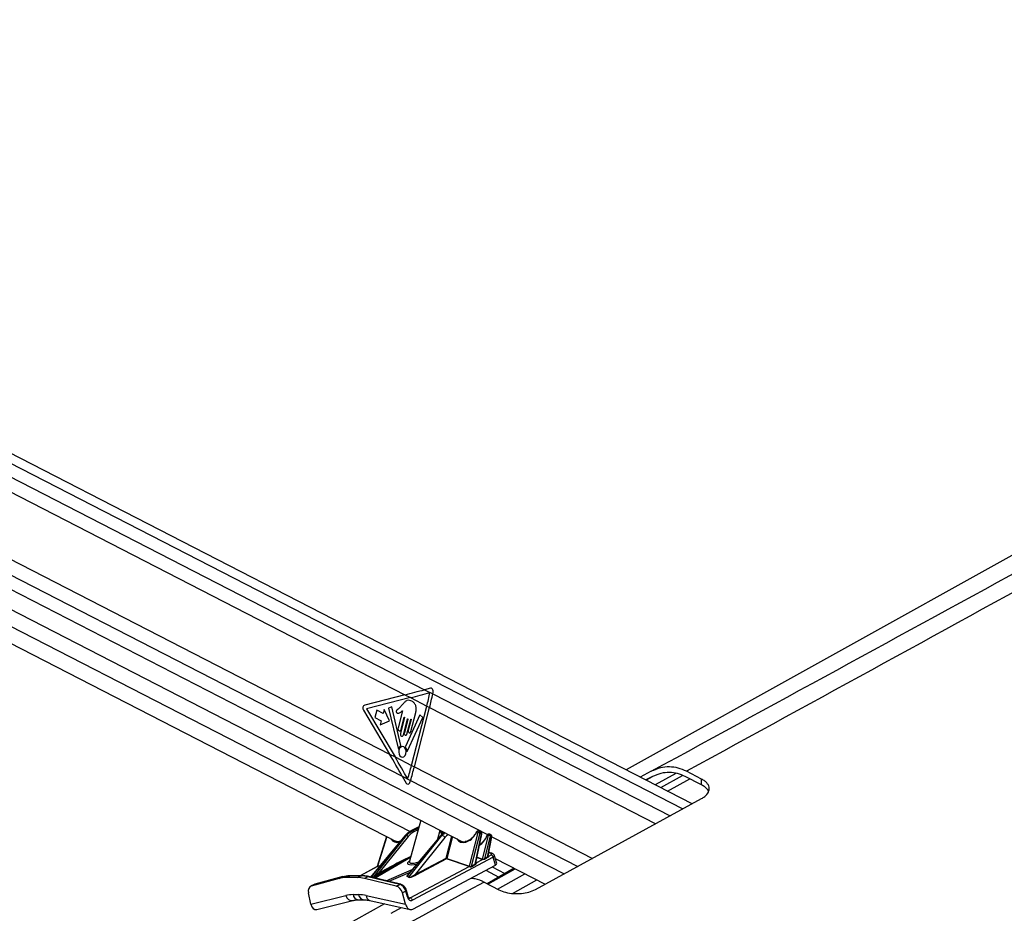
# Model space of a CAD drawing. Header units: millimetres. Extents: x 20 to 22981, y 40 to 19992.
# Tile 132 of 143: x 18591 to 19352, y 7177 to 7867. Entities that reach past the tile are written whole.
import ezdxf

# ---------------------------------------------------------------- set-up
doc = ezdxf.new("R2010")
doc.units = ezdxf.units.MM
doc.header["$LTSCALE"] = 2

msp = doc.modelspace()

# ---------------------------------------------------------------- linework, layer by layer
at = {"color": 7, "linetype": 'Continuous', "lineweight": 25}
for p, q in [((19110.7, 7261.38), (17932.42, 7866.9)), ((17891.45, 7767.47), (18933.78, 7231.8)), ((19882.6, 7744.81), (19059.57, 7287.66)), ((18157.43, 7721.39), (18888.83, 7345.51)), ((17997.09, 7687.07), (18881.97, 7232.33)), ((18150.77, 7672.86), (18876.9, 7299.7)), ((18908.53, 7350.64), (18904.01, 7349.45)), ((18904.01, 7349.45), (18910.31, 7346.21)), ((18910.31, 7346.21), (18910.56, 7347.41)), ((18888.83, 7345.51), (18857.79, 7337.61)), ((18893.13, 7343.31), (18859.17, 7334.66)), ((18887.11, 7338.22), (18884.36, 7335.19)), ((18888.83, 7345.51), (18893.13, 7343.31)), ((18893.13, 7343.31), (18905.74, 7336.83)), ((18856.77, 7333.65), (18876.9, 7299.7)), ((18859.17, 7334.66), (18881.2, 7297.49)), ((18867.03, 7333.52), (18865.59, 7327.91)), ((18871.9, 7331.01), (18867.03, 7333.52)), ((18872.7, 7334.12), (18871.9, 7331.01)), ((18876.79, 7325.33), (18872.7, 7334.12)), ((18878.58, 7336.31), (18876.07, 7335.09)), ((18876.07, 7335.09), (18883.53, 7304.36)), ((18885.55, 7306.37), (18878.58, 7336.31)), ((18886.94, 7333.15), (18883.54, 7319.89)), ((18893.44, 7317.08), (18897.21, 7331.76)), ((18893.94, 7290.94), (18905.74, 7336.83)), ((18896.1, 7289.83), (18907.89, 7335.72)), ((18905.74, 7336.83), (18907.89, 7335.72)), ((18865.59, 7327.91), (18870.46, 7325.41)), ((18870.46, 7325.41), (18869.66, 7322.31)), ((18869.66, 7322.31), (18876.79, 7325.33)), ((18888.52, 7328.01), (18885.37, 7315.76)), ((18885.81, 7318.72), (18888.23, 7328.15)), ((18887.65, 7314.59), (18890.79, 7326.84)), ((18891.08, 7326.69), (18888.4, 7316.26)), ((18900.26, 7329.96), (18889.17, 7305.6)), ((18890.39, 7315.23), (18893.28, 7326.47)), ((18890.84, 7302.12), (18902.56, 7327.86)), ((18893.56, 7326.33), (18891.45, 7318.1)), ((18902.56, 7327.86), (18900.26, 7329.96)), ((18876.9, 7299.7), (18881.2, 7297.49)), ((18881.2, 7297.49), (18893.94, 7290.94)), ((18893.94, 7290.94), (18896.1, 7289.83)), ((19079.09, 7286.4), (19070.54, 7282.02)), ((19117.99, 7280.38), (19106.25, 7286.4)), ((18886.74, 7282.62), (18889.7, 7277.35)), ((18886.74, 7282.62), (18893.13, 7279.34)), ((18892.74, 7278.08), (18893.13, 7279.34)), ((19079.99, 7282.34), (19074.95, 7279.75)), ((19098.11, 7284.8), (19082.13, 7276.06)), ((19117.99, 7275.85), (19105.34, 7282.34)), ((19117.99, 7275.85), (19117.99, 7280.38)), ((18989.75, 7195.22), (19117.99, 7265.36)), ((18901.05, 7248.63), (18892.3, 7216.95)), ((18899.62, 7243.43), (18893.48, 7240.4)), ((18893.9, 7240.49), (18894.67, 7240.49)), ((18914.31, 7234.27), (18915.91, 7240.99)), ((18918.1, 7238.34), (18916.92, 7240.47)), ((18945.17, 7239.53), (18944.55, 7239.53)), ((18945.83, 7240.15), (18945.21, 7240.15)), ((18947.45, 7239.47), (18946.39, 7240.02)), ((18888.66, 7236.51), (18862.17, 7204.77)), ((18865.21, 7205.58), (18890.12, 7236.74)), ((18874.59, 7236.12), (18867.32, 7212.8)), ((18891.28, 7236.02), (18868.78, 7207.88)), ((18890.12, 7236.74), (18889.27, 7236.74)), ((18916.58, 7236.74), (18890.55, 7205.58)), ((18916.28, 7236.62), (18890.82, 7206.15)), ((18891.75, 7204.65), (18917.43, 7236.74)), ((18919.75, 7235.31), (18896.81, 7206.65)), ((18917.43, 7236.74), (18916.58, 7236.74)), ((18938.69, 7213.15), (18945.4, 7239.08)), ((18946.77, 7238.74), (18940.07, 7212.85)), ((18943.06, 7214.63), (18947.85, 7238.18)), ((18943.6, 7215.77), (18948.11, 7237.95)), ((18947.85, 7238.18), (18946.77, 7238.74)), ((18948.69, 7218.69), (18953.39, 7236.84)), ((18954.76, 7236.49), (18950.18, 7218.81)), ((18952.54, 7220.17), (18955.75, 7235.98)), ((18953.16, 7237.28), (18952.88, 7237.28)), ((18953.05, 7221.14), (18956.02, 7235.75)), ((18953.82, 7237.91), (18953.54, 7237.91)), ((18955.35, 7237.27), (18954.38, 7237.77)), ((18955.75, 7235.98), (18954.76, 7236.49)), ((18956.96, 7220.18), (18894.59, 7186.88)), ((18896.81, 7206.65), (18920.58, 7219.34)), ((18920.99, 7218.9), (18897.22, 7206.21)), ((18938.39, 7212.89), (18920.99, 7218.9)), ((18921.25, 7219.18), (18938.65, 7213.17)), ((18943.94, 7215.86), (18948.64, 7218.37)), ((18953.52, 7220.97), (18955.32, 7221.93)), ((18955.81, 7223.09), (18953.54, 7223.59)), ((18958.71, 7213.95), (18956.96, 7220.18)), ((18959.68, 7215.2), (18957.98, 7221.26)), ((18958.6, 7219.05), (18997.12, 7199.25)), ((18867.39, 7212.8), (18854.23, 7205.78)), ((18868.78, 7207.88), (18876.61, 7212.07)), ((18877.15, 7211.63), (18869.32, 7207.44)), ((18892.95, 7188.63), (18938.39, 7212.89)), ((18895.05, 7179.97), (18958.71, 7213.95)), ((18973.31, 7211.49), (18952.29, 7199.62)), ((18956.08, 7212.55), (18966.08, 7207.41)), ((18838.13, 7203.68), (18816.45, 7197.8)), ((18840.8, 7205), (18819.12, 7199.12)), ((18840.99, 7205.07), (18819.32, 7199.19)), ((18838.13, 7203.68), (18840.8, 7205)), ((18840.8, 7205), (18840.99, 7205.07)), ((18845.92, 7205.67), (18843.25, 7204.35)), ((18852.06, 7204.35), (18843.25, 7204.35)), ((18854.73, 7205.67), (18845.92, 7205.67)), ((18855.19, 7205.78), (18846.39, 7205.78)), ((18852.06, 7204.35), (18854.73, 7205.67)), ((18860.18, 7205), (18857.51, 7203.68)), ((18882.09, 7197.8), (18857.51, 7203.68)), ((18884.76, 7199.12), (18860.18, 7205)), ((18885.42, 7199.21), (18860.84, 7205.09)), ((18891.58, 7204.57), (18890.38, 7205.5)), ((18890.55, 7205.58), (18891.75, 7204.65)), ((18818.63, 7198.93), (18815.96, 7197.61)), ((18819.12, 7199.12), (18816.45, 7197.8)), ((18819.32, 7199.19), (18818.75, 7198.94)), ((18819.12, 7199.12), (18819.32, 7199.19)), ((18882.09, 7197.8), (18884.76, 7199.12)), ((18889.52, 7193.81), (18886.84, 7192.5)), ((18890.76, 7189.39), (18889.52, 7193.81)), ((18891.29, 7189.85), (18890.05, 7194.27)), ((18949.89, 7200.87), (18961.46, 7194.86)), ((18816.18, 7183.74), (18814.32, 7192.5)), ((18816.18, 7183.74), (18843.14, 7190.48)), ((18820.76, 7179.68), (18848.61, 7186.64)), ((18848.74, 7191.15), (18853.08, 7191.15)), ((18852.75, 7187.13), (18857.09, 7187.13)), ((18859.01, 7190.48), (18889.31, 7183.74)), ((18861.71, 7186.6), (18892.89, 7179.66)), ((18889.31, 7183.74), (18886.84, 7192.5)), ((18873.08, 7184.07), (18089.65, 6748.91))]:
    msp.add_line(p, q, dxfattribs=at)
at = {"color": 8, "linetype": 'Continuous', "lineweight": 25}
for p, q in [((17932.82, 7859.14), (19103.57, 7257.48)), ((17932.82, 7848.55), (18904.01, 7349.45)), ((17919.35, 7779.77), (18886.74, 7282.62)), ((17911.14, 7772.89), (18952.71, 7237.62)), ((18000.97, 7698.27), (18892.75, 7239.98)), ((18910.31, 7346.21), (19093.59, 7252.02)), ((18907.89, 7335.72), (19082.53, 7245.97)), ((18896.1, 7289.83), (19033.57, 7219.19)), ((18893.13, 7279.34), (19022.24, 7212.99)), ((19079.72, 7282.2), (19075.1, 7279.68)), ((19086.34, 7273.9), (19103.24, 7283.14)), ((19091.63, 7271.18), (19108.8, 7280.57)), ((18899.58, 7243.3), (18893.9, 7240.49)), ((18894.67, 7240.49), (18899.46, 7242.86)), ((18899.02, 7241.28), (18895.6, 7239.59)), ((18917.55, 7237.8), (18915.87, 7240.83)), ((18889.27, 7236.74), (18862.52, 7204.69)), ((18874.83, 7235.99), (18867.7, 7213.15)), ((18920.58, 7219.34), (18924.99, 7236.33)), ((18925.62, 7236), (18921.25, 7219.18)), ((18956.03, 7235.91), (19011.77, 7207.27)), ((18893.08, 7219.77), (18865.79, 7203.9)), ((18948.43, 7218.42), (18944.42, 7219.8)), ((18944.49, 7220.15), (18948.69, 7218.69)), ((18953.05, 7221.18), (18953.28, 7221.11)), ((18955.13, 7222.98), (18953.49, 7223.34)), ((18867.61, 7212.89), (18854.28, 7205.78)), ((18864.43, 7204.23), (18877.15, 7211.63)), ((18869.38, 7213.4), (18867.61, 7212.89)), ((18867.75, 7213.17), (18869.64, 7213.71)), ((18874.34, 7201.86), (18894.44, 7210.48)), ((18943.64, 7215.96), (18943.86, 7215.89)), ((18951.19, 7209.94), (18961.34, 7204.73)), ((18952.82, 7199.35), (18973.84, 7211.22)), ((18862.57, 7204.68), (18865.21, 7205.58)), ((18865.16, 7205.5), (18862.68, 7204.65)), ((18892.61, 7208.3), (18876.43, 7201.36)), ((18960.31, 7195.45), (18981.38, 7207.35)), ((18972, 7192.1), (18990.6, 7202.61)), ((18891.77, 7188.9), (18892.95, 7188.63)), ((18878.19, 7176.75), (18886.24, 7181.14))]:
    msp.add_line(p, q, dxfattribs=at)
at = {"color": 7, "linetype": 'Continuous', "lineweight": 25, "flags": 128}
for points in [[(18888.23, 7328.15), (18888.26, 7328.23), (18888.31, 7328.27), (18888.37, 7328.29), (18888.43, 7328.28), (18888.48, 7328.24), (18888.51, 7328.17), (18888.53, 7328.09), (18888.52, 7328.01)], [(18890.79, 7326.84), (18890.82, 7326.91), (18890.87, 7326.96), (18890.93, 7326.98), (18890.99, 7326.97), (18891.04, 7326.92), (18891.07, 7326.86), (18891.09, 7326.77), (18891.08, 7326.69)], [(18893.28, 7326.47), (18893.31, 7326.55), (18893.35, 7326.59), (18893.41, 7326.61), (18893.47, 7326.6), (18893.52, 7326.56), (18893.55, 7326.49), (18893.57, 7326.41), (18893.56, 7326.33)], [(18883.54, 7319.89), (18883.46, 7319.23), (18883.58, 7318.58), (18883.86, 7318.05), (18884.26, 7317.7), (18884.73, 7317.6), (18885.19, 7317.76), (18885.57, 7318.15), (18885.81, 7318.72)], [(18885.37, 7315.76), (18885.3, 7315.1), (18885.41, 7314.45), (18885.69, 7313.92), (18886.1, 7313.57), (18886.56, 7313.47), (18887.02, 7313.63), (18887.4, 7314.02), (18887.65, 7314.59)], [(18888.4, 7316.26), (18888.33, 7315.68), (18888.43, 7315.11), (18888.68, 7314.64), (18889.03, 7314.34), (18889.44, 7314.25), (18889.84, 7314.39), (18890.17, 7314.73), (18890.39, 7315.23)], [(18891.45, 7318.1), (18891.38, 7317.53), (18891.48, 7316.96), (18891.73, 7316.49), (18892.08, 7316.18), (18892.49, 7316.09), (18892.89, 7316.23), (18893.23, 7316.58), (18893.44, 7317.08)], [(18883.53, 7304.36), (18883.57, 7304.26), (18883.62, 7304.18), (18883.69, 7304.12), (18883.77, 7304.09), (18883.84, 7304.09), (18883.92, 7304.12), (18883.99, 7304.18), (18884.04, 7304.26)], [(18885.9, 7297.58), (18887.01, 7297.34), (18888.1, 7297.71), (18889.01, 7298.66), (18889.6, 7300.02), (18889.77, 7301.59), (18889.5, 7303.14), (18888.83, 7304.43), (18887.87, 7305.25), (18886.76, 7305.49), (18885.66, 7305.11), (18884.75, 7304.17), (18884.17, 7302.81), (18884, 7301.23), (18884.27, 7299.69), (18884.93, 7298.4), (18885.9, 7297.58)], [(18890.31, 7302.27), (18890.34, 7302.15), (18890.39, 7302.06), (18890.46, 7301.98), (18890.54, 7301.94), (18890.63, 7301.94), (18890.71, 7301.97), (18890.78, 7302.03), (18890.84, 7302.12)], [(18845.92, 7205.67), (18846.19, 7205.76), (18846.39, 7205.78)]]:
    msp.add_lwpolyline(points, dxfattribs=at)
at = {"color": 8, "linetype": 'Continuous', "lineweight": 25, "flags": 128}
for points in [[(18893.48, 7240.4), (18893.64, 7240.46), (18893.9, 7240.49)], [(18948.11, 7237.95), (18948.11, 7237.96), (18948.1, 7238.01), (18948.05, 7238.06), (18947.96, 7238.12), (18947.85, 7238.18)], [(18952.15, 7236.9), (18952.17, 7236.91), (18952.22, 7236.92), (18952.31, 7236.92), (18952.42, 7236.89)], [(18956.02, 7235.75), (18956.02, 7235.76), (18956, 7235.81), (18955.95, 7235.86), (18955.87, 7235.92), (18955.75, 7235.98)], [(18953.28, 7221.11), (18953.17, 7221.08), (18953.11, 7221.08)], [(18854.73, 7205.67), (18855, 7205.76), (18855.19, 7205.78)], [(18889.52, 7193.81), (18889.75, 7193.94), (18889.92, 7194.06), (18890.02, 7194.16), (18890.05, 7194.25), (18890.05, 7194.27)], [(18890.76, 7189.39), (18890.99, 7189.52), (18891.16, 7189.64), (18891.27, 7189.74), (18891.3, 7189.83), (18891.29, 7189.85)]]:
    msp.add_lwpolyline(points, dxfattribs=at)
at = {"color": 7, "linetype": 'Continuous', "lineweight": 25}
for centre, radius, start, end in [((18696.87, 7390.54), 215.66, 345.57986, 348.40739), ((18699.07, 7389.41), 215.61, 345.57962, 348.44069), ((18859.06, 7335.17), 2.75, 117.6621, 213.6068), ((18887.77, 7302.49), 4.13, 124.98781, 154.62503), ((18885.1, 7306.24), 0.476, 310.19065, 15.92548), ((18889.65, 7305.38), 0.528, 155.66892, 215.11537), ((18884.64, 7301.66), 5.7, 6.08056, 36.71774), ((18677.06, 7346.7), 223.93, 342.80822, 345.58133), ((18679.2, 7345.6), 223.95, 342.7917, 345.58124), ((18894.48, 7239.37), 1.14, 11.29507, 80.41625), ((18943.72, 7238.52), 0.794, 59.24042, 77.12812), ((18889.98, 7235.2), 1.54, 32.20862, 84.51148), ((18916.54, 7236.38), 0.361, 83.8408, 137.5573), ((18917.13, 7233.66), 3.09, 32.24357, 84.4679), ((18945.4, 7236.16), 2.91, 61.98884, 90.04773), ((18953.39, 7233.92), 2.91, 61.98884, 90.04773), ((18921.19, 7219.5), 0.626, 194.3128, 251.61821), ((18921.26, 7220.64), 1.47, 242.5233, 269.92886), ((18920.76, 7219.39), 0.539, 295.03144, 336.51993), ((18948.2, 7218.91), 0.539, 295.03144, 336.51993), ((18948.33, 7218.79), 0.52, 306.37922, 343.82269), ((18950.87, 7219.02), 0.719, 196.90543, 229.67104), ((18953.22, 7220.38), 0.714, 196.75417, 231.39677), ((18953.4, 7221.39), 0.428, 228.3315, 285.6548), ((18954.53, 7219.56), 2.5, 14.3128, 71.61821), ((18867.37, 7213.15), 0.332, 306.39149, 0.68008), ((18867.41, 7213.17), 0.348, 305.95449, 358.69133), ((18877.14, 7212.16), 0.536, 190.40075, 270.52308), ((18938.16, 7213.38), 0.539, 295.03144, 336.51993), ((18938.19, 7213.38), 0.551, 293.93928, 335.09594), ((18940.77, 7213.07), 0.734, 197.57567, 221.56076), ((18943.75, 7214.85), 0.731, 197.36217, 224.11039), ((18943.81, 7216.18), 0.342, 247.56338, 291.95909), ((18843.19, 7184.8), 19.54, 89.80965, 105.01266), ((18845.86, 7186.12), 19.54, 89.80965, 105.01266), ((18851.96, 7180.89), 23.46, 76.30238, 89.76062), ((18854.63, 7182.21), 23.46, 76.30238, 89.76062), ((18865.06, 7205.61), 0.152, 312.17307, 348.57389), ((18869.31, 7207.98), 0.536, 190.40075, 270.52308), ((18890.24, 7206), 0.523, 285.52427, 306.32774), ((18891.44, 7205.07), 0.523, 285.52427, 306.32774), ((18897.41, 7206.81), 0.626, 194.3128, 251.61821), ((18892.16, 7186.26), 2.5, 14.3128, 71.61821)]:
    msp.add_arc(centre, radius, start, end, dxfattribs=at)
at = {"color": 8, "linetype": 'Continuous', "lineweight": 25}
for centre, radius, start, end in [((18945.27, 7239.43), 0.727, 95.07937, 172.24916), ((18945.89, 7239.43), 0.727, 95.04862, 172.25243), ((18889.2, 7236.02), 0.723, 83.89454, 137.58351), ((18953.63, 7237.15), 0.764, 97.26807, 170.06047), ((18953.91, 7237.15), 0.762, 96.64711, 170.11349), ((18955.62, 7222.13), 0.977, 78.48589, 119.8161), ((18943.73, 7216.16), 0.298, 252.22247, 295.25825), ((18860.63, 7204.15), 0.958, 77.49147, 118.09914), ((18885.21, 7198.27), 0.958, 77.53096, 118.09792), ((18848.02, 7191.61), 5.01, 193.02753, 276.37524), ((18853.4, 7191.78), 4.7, 187.69636, 262.06205), ((18857.74, 7191.79), 4.7, 187.72913, 261.69624), ((18863.07, 7190.43), 4.06, 179.2711, 250.44755)]:
    msp.add_arc(centre, radius, start, end, dxfattribs=at)
at = {"color": 7, "linetype": 'Continuous', "lineweight": 25}
for centre, major_axis, ratio, start_param, end_param in [((18775.7, 7345.51), (248.67, 50.74), 0.09907, 5.164403, 5.234216), ((18779.99, 7343.31), (248.67, 50.74), 0.09907, 5.164403, 5.233409), ((18908.94, 7348.25), (-0.21, 2.43), 0.687394, 4.303128, 6.400626), ((18763.76, 7299.7), (-166.64, 238.67), 0.326868, 4.418196, 4.488009), ((18768.07, 7297.49), (-166.64, 238.67), 0.326868, 4.418611, 4.488009), ((18891.12, 7278.91), (0.24, 2.43), 0.720739, 2.338366, 4.433768), ((18897.97, 7221.61), (1.06, 19.99), 0.695741, 0.372864, 0.750108), ((18899.94, 7221.61), (-1.17, 19.98), 0.715886, 0.293816, 0.67106), ((18900.63, 7221.65), (-1.18, 18.98), 0.716279, 0.291522, 0.668766), ((18944.42, 7239.06), (0.248, 0.435), 0.655453, 0.357506, 1.62174), ((18945.04, 7239.06), (0.248, 0.435), 0.655453, 5.104802, 6.640692), ((18886.84, 7242.19), (5.49, 9.54), 0.654555, 3.172461, 3.216798), ((18925.27, 7221.61), (1.11, 19.99), 0.696019, 0.541808, 0.751747), ((18937.65, 7242.19), (5.49, 9.54), 0.654555, 3.172461, 3.603525), ((18936.99, 7242.56), (5.95, 10.43), 0.655453, 4.693859, 4.763332), ((18952.75, 7236.82), (0.248, 0.435), 0.655453, 0.357506, 1.767612), ((18953.03, 7236.82), (0.248, 0.435), 0.655453, 5.104802, 6.640692), ((18949.75, 7219.15), (1.63, 0.47), 0.403006, 3.663284, 3.857285), ((18949.68, 7219.61), (1.09, 0.83), 0.486035, 3.346364, 3.540364), ((18998.23, 7243.04), (70.96, 38.78), 0.02935, 2.254184, 2.298333), ((18998.58, 7243.06), (71.32, 38.79), 0.0234, 2.255568, 2.299717), ((18952.03, 7220.42), (1.58, 0.4), 0.407492, 0.262557, 0.572092), ((18953.81, 7222.27), (2, 0.25), 0.370564, 5.517526, 7.089478), ((18866.85, 7210.25), (1.3, 2.62), 0.442754, 0.391354, 0.417384), ((18867.17, 7210.06), (1.23, 3.09), 0.503657, 0.372149, 0.398178), ((18937.13, 7210.25), (1.3, 2.62), 0.442754, 0.016259, 0.042289), ((18937.46, 7210.06), (1.23, 3.09), 0.503657, 6.280238, 6.306268), ((18998.23, 7243.04), (70.96, 38.78), 0.02935, 2.445227, 2.515061), ((18998.58, 7243.06), (71.32, 38.79), 0.0234, 2.446611, 2.516445), ((18942.62, 7215.2), (1.58, 0.4), 0.407492, 0.486895, 0.572092), ((18955.69, 7214.63), (4.01, 0.49), 0.370564, 5.517526, 6.339796), ((18867.98, 7207.01), (3.17, 1.58), 0.064645, 3.587944, 5.116852), ((18867.79, 7207.47), (2.8, 1.94), 0.069865, 3.49637, 5.025278), ((18896.33, 7207.17), (4.84, 2.49), 0.231047, 3.249495, 4.777099), ((18896.27, 7207.63), (4.54, 2.95), 0.205623, 3.170079, 4.697683), ((18818.62, 7192.23), (-2.66, 5.38), 0.6676, 6.153038, 7.48961), ((18821.29, 7193.55), (-2.66, 5.38), 0.667892, 6.152992, 6.283278), ((18882.67, 7192.23), (-2.66, 5.38), 0.667599, 4.440022, 5.776594), ((18885.34, 7193.55), (-2.65, 5.38), 0.667341, 4.440195, 5.776767), ((18859.46, 7147.72), (-20.69, 41.14), 0.672985, 5.956867, 6.133182), ((18863.8, 7147.72), (-20.69, 41.14), 0.672985, 5.780552, 5.956867), ((18893.43, 7190.71), (-0.33, 4.08), 0.703206, 1.842245, 3.437791), ((18820.18, 7185.71), (0.23, 6.12), 0.682424, 1.925279, 3.337619), ((18893.32, 7185.71), (-0.5, 6.12), 0.703206, 1.842245, 3.437791)]:
    msp.add_ellipse(centre, major_axis=major_axis, ratio=ratio, start_param=start_param, end_param=end_param, dxfattribs=at)
at = {"color": 8, "linetype": 'Continuous', "lineweight": 25}
for centre, major_axis, ratio, start_param, end_param in [((18945.7, 7238.69), (0.71, 1.32), 0.661696, 5.0861, 6.282531), ((18946.77, 7238.13), (0.67, 1.34), 0.667317, 5.066508, 6.273282), ((18886.19, 7242.56), (5.95, 10.43), 0.655453, 2.765787, 3.678249), ((18927.23, 7221.61), (-1.13, 19.98), 0.71635, 0.472576, 0.672716), ((18928.62, 7221.7), (-1.13, 17.98), 0.717234, 0.426756, 0.668044), ((18936.99, 7242.56), (5.95, 10.43), 0.655453, 2.765787, 4.693859), ((18944.55, 7238.68), (5.95, 10.43), 0.655453, 4.055175, 4.909205), ((18953.68, 7236.45), (0.71, 1.32), 0.661696, 5.0861, 6.282531), ((18954.68, 7235.93), (0.67, 1.34), 0.667317, 5.066508, 6.273282), ((18894.71, 7199.31), (96.59, 49.48), 0.181488, 1.492372, 1.665768), ((18895.06, 7199.33), (96.21, 49.4), 0.17763, 1.500026, 1.66634), ((18902.6, 7218.79), (11.78, 3.67), 0.221698, 2.548965, 4.248094), ((18954.06, 7220.43), (3.93, 0.81), 0.287793, 5.481553, 6.310694), ((18893.29, 7207.01), (2.96, 1.45), 0.223037, 2.215304, 3.251159), ((18893.22, 7207.47), (2.67, 1.9), 0.174771, 2.554567, 3.128236), ((18892.04, 7190.62), (-0.79, 2.04), 0.679585, 2.68771, 3.224841)]:
    msp.add_ellipse(centre, major_axis=major_axis, ratio=ratio, start_param=start_param, end_param=end_param, dxfattribs=at)
at = {"color": 7, "linetype": 'Continuous', "lineweight": 25}
for points, knots in [([(19079.09, 7286.4), (19180.94, 7342.01), (19384.64, 7453.22), (19658.69, 7602.96), (19831.35, 7697.45), (19901.8, 7736)], [0, 0, 0, 0, 0.371854, 0.743708, 1, 1, 1, 1]), ([(19922.01, 7734.86), (19853.07, 7696.69), (19683.11, 7602.58), (19410.93, 7453.22), (19207.81, 7342.01), (19106.25, 7286.4)], [0, 0, 0, 0, 0.254407, 0.627203, 1, 1, 1, 1]), ([(18897.21, 7331.76), (18897.4, 7332.69), (18897.77, 7334.48), (18897.26, 7337.27), (18895.96, 7339.36), (18894.21, 7340.65), (18892.33, 7341.34), (18890.35, 7341.22), (18888.61, 7339.93), (18887.61, 7338.79), (18887.11, 7338.22)], [0, 0, 0, 0, 0.13106, 0.251024, 0.376916, 0.501355, 0.627161, 0.75065, 0.875357, 1, 1, 1, 1]), ([(18884.36, 7335.19), (18883.87, 7334.75), (18883.26, 7334.21), (18882.5, 7333.59), (18882.22, 7333.07), (18882.12, 7332.55), (18882.17, 7332.13), (18882.32, 7331.69), (18882.74, 7331.28), (18883.14, 7331.24), (18883.34, 7331.23)], [0, 0, 0, 0, 0.369532, 0.462234, 0.557841, 0.653711, 0.700172, 0.747002, 0.872845, 1, 1, 1, 1]), ([(18883.34, 7331.23), (18883.78, 7331.27), (18884.59, 7331.34), (18885.3, 7331.88), (18885.62, 7332.13)], [0, 0, 0, 0, 0.546848, 1, 1, 1, 1]), ([(18885.62, 7332.13), (18885.8, 7332.33), (18886.15, 7332.72), (18886.55, 7333.01), (18886.73, 7333.15)], [0, 0, 0, 0, 0.5191471, 1, 1, 1, 1]), ([(18886.73, 7333.15), (18886.77, 7333.16), (18886.84, 7333.18), (18886.91, 7333.16), (18886.94, 7333.15), (18886.94, 7333.15)], [0, 0, 0, 0, 0.51399, 0.984901, 1, 1, 1, 1]), ([(19106.25, 7286.4), (19104.14, 7287.33), (19099.85, 7289.2), (19093.02, 7290.03), (19085.97, 7289.37), (19081.41, 7287.4), (19079.09, 7286.4)], [0, 0, 0, 0, 0.23888, 0.484636, 0.738143, 1, 1, 1, 1]), ([(19105.34, 7282.34), (19103.37, 7283.2), (19099.38, 7284.95), (19093, 7285.73), (19086.41, 7285.11), (19082.16, 7283.27), (19079.99, 7282.34)], [0, 0, 0, 0, 0.238859, 0.484594, 0.73812, 1, 1, 1, 1]), ([(19117.99, 7265.36), (19118.8, 7265.86), (19120.44, 7266.86), (19122.74, 7269.12), (19123.94, 7271.63), (19123.83, 7274.19), (19123.05, 7276.15), (19121.53, 7278.02), (19119.75, 7279.42), (19118.41, 7280.15), (19117.99, 7280.38)], [0, 0, 0, 0, 0.113742, 0.227548, 0.453651, 0.575527, 0.697383, 0.820633, 0.943802, 1, 1, 1, 1]), ([(19123.2, 7270.94), (19123.12, 7271.16), (19122.8, 7272.04), (19121.5, 7273.48), (19119.75, 7274.89), (19118.41, 7275.62), (19117.99, 7275.85)], [0, 0, 0, 0, 0.120532, 0.478737, 0.836709, 1, 1, 1, 1]), ([(18893.48, 7240.4), (18893.04, 7240.16), (18891.78, 7239.48), (18890.15, 7238.17), (18889.07, 7236.96), (18888.66, 7236.51)], [0, 0, 0, 0, 0.251473, 0.716598, 1, 1, 1, 1]), ([(18943.89, 7239.29), (18943.67, 7238.9), (18943.02, 7237.73), (18941.7, 7235.97), (18939.9, 7234.22), (18937.99, 7232.96), (18936.38, 7232.26), (18935.51, 7232.19), (18935.23, 7232.17)], [0, 0, 0, 0, 0.103806, 0.304457, 0.50491, 0.704487, 0.903248, 1, 1, 1, 1]), ([(18945.21, 7240.15), (18945.05, 7240.13), (18944.74, 7240.1), (18944.32, 7239.85), (18944.05, 7239.57), (18943.93, 7239.36), (18943.89, 7239.29)], [0, 0, 0, 0, 0.296111, 0.564154, 0.870063, 1, 1, 1, 1]), ([(18946.4, 7240), (18946.39, 7240.01), (18946.24, 7240.12), (18946.03, 7240.15), (18945.85, 7240.15), (18945.83, 7240.15)], [0, 0, 0, 0, 0.117033, 0.876352, 1, 1, 1, 1]), ([(18948.11, 7237.95), (18948.13, 7238.11), (18948.17, 7238.44), (18948.03, 7238.9), (18947.78, 7239.27), (18947.55, 7239.4), (18947.45, 7239.45)], [0, 0, 0, 0, 0.268956, 0.549605, 0.812138, 1, 1, 1, 1]), ([(18885.25, 7232.3), (18884.74, 7232.19), (18883.62, 7231.96), (18882.47, 7232.08), (18881.94, 7232.4), (18881.83, 7232.46)], [0, 0, 0, 0, 0.402728, 0.883753, 1, 1, 1, 1]), ([(18952.15, 7236.9), (18951.97, 7236.49), (18951.44, 7235.28), (18950.28, 7233.36), (18948.61, 7231.42), (18947.28, 7230.17), (18946.54, 7229.77), (18946.43, 7229.71)], [0, 0, 0, 0, 0.140779, 0.413091, 0.685538, 0.957038, 1, 1, 1, 1]), ([(18953.54, 7237.91), (18953.36, 7237.89), (18953.03, 7237.85), (18952.61, 7237.57), (18952.32, 7237.25), (18952.2, 7237), (18952.15, 7236.9)], [0, 0, 0, 0, 0.2968974, 0.5412018, 0.8234519, 1, 1, 1, 1]), ([(18954.39, 7237.76), (18954.37, 7237.77), (18954.23, 7237.87), (18954.02, 7237.9), (18953.84, 7237.91), (18953.82, 7237.91)], [0, 0, 0, 0, 0.117033, 0.876352, 1, 1, 1, 1]), ([(18956.02, 7235.75), (18956.04, 7235.91), (18956.07, 7236.24), (18955.94, 7236.7), (18955.69, 7237.07), (18955.45, 7237.2), (18955.36, 7237.25)], [0, 0, 0, 0, 0.268956, 0.549605, 0.812138, 1, 1, 1, 1]), ([(18892.28, 7216.95), (18892.25, 7216.85), (18892.21, 7216.69), (18892.24, 7216.74), (18892.25, 7216.75)], [0, 0, 0, 0, 0.66612, 1, 1, 1, 1]), ([(18950.41, 7218.47), (18950.32, 7218.43), (18950.15, 7218.34), (18949.81, 7218.26), (18949.42, 7218.26), (18948.99, 7218.31), (18948.76, 7218.35), (18948.64, 7218.37)], [0, 0, 0, 0, 0.189665, 0.387972, 0.597558, 0.804387, 1, 1, 1, 1]), ([(18948.83, 7218.64), (18948.92, 7218.62), (18949.09, 7218.59), (18949.3, 7218.55), (18949.49, 7218.53), (18949.62, 7218.53), (18949.81, 7218.57), (18950, 7218.65), (18950.12, 7218.75), (18950.18, 7218.81)], [0, 0, 0, 0, 0.204018, 0.368363, 0.408955, 0.56257, 0.608528, 0.802705, 1, 1, 1, 1]), ([(18953.52, 7220.97), (18953.53, 7220.95), (18953.57, 7220.88), (18953.52, 7220.6), (18953.27, 7220.18), (18952.92, 7219.93), (18952.77, 7219.82)], [0, 0, 0, 0, 0.0628274, 0.2676698, 0.6966282, 1, 1, 1, 1]), ([(18953.12, 7221.07), (18953.12, 7221.07), (18953.08, 7221.09), (18953.04, 7221.21), (18953.06, 7221.19), (18953.05, 7221.15), (18953.04, 7221.14)], [0, 0, 0, 0, 0.032226, 0.482265, 0.917821, 1, 1, 1, 1]), ([(18953.12, 7221.07), (18953.12, 7221.06), (18953.13, 7221.06), (18953.12, 7221.06), (18953.12, 7221.06)], [0, 0, 0, 0, 0.545287, 1, 1, 1, 1]), ([(18957.96, 7221.3), (18957.86, 7221.54), (18957.67, 7222.02), (18957.11, 7222.55), (18956.49, 7222.91), (18956.03, 7223.03), (18955.81, 7223.09)], [0, 0, 0, 0, 0.255121, 0.503387, 0.766014, 1, 1, 1, 1]), ([(18940.22, 7212.59), (18940.14, 7212.54), (18939.99, 7212.47), (18939.72, 7212.43), (18939.42, 7212.48), (18939.1, 7212.59), (18938.86, 7212.69), (18938.62, 7212.79), (18938.51, 7212.84), (18938.42, 7212.88)], [0, 0, 0, 0, 0.167755, 0.309426, 0.442105, 0.597363, 0.769231, 0.800223, 1, 1, 1, 1]), ([(18938.69, 7213.15), (18938.77, 7213.1), (18938.93, 7213), (18939.2, 7212.82), (18939.46, 7212.7), (18939.61, 7212.67), (18939.74, 7212.66), (18939.81, 7212.68), (18939.95, 7212.74), (18940.01, 7212.8), (18940.07, 7212.85)], [0, 0, 0, 0, 0.215863, 0.428956, 0.580258, 0.686216, 0.701096, 0.813432, 0.831984, 1, 1, 1, 1]), ([(18943.94, 7215.86), (18943.96, 7215.85), (18944.04, 7215.8), (18944.09, 7215.65), (18944.03, 7215.27), (18943.76, 7214.75), (18943.37, 7214.45), (18943.23, 7214.34)], [0, 0, 0, 0, 0.044347, 0.161489, 0.322415, 0.749464, 1, 1, 1, 1]), ([(18943.68, 7215.86), (18943.68, 7215.86), (18943.67, 7215.87), (18943.6, 7215.92), (18943.61, 7215.95), (18943.62, 7215.86), (18943.6, 7215.79), (18943.6, 7215.77)], [0, 0, 0, 0, 0.0418653, 0.2359402, 0.5733254, 0.9241124, 1, 1, 1, 1]), ([(18860.84, 7205.09), (18860.16, 7205.24), (18858.25, 7205.65), (18856.39, 7205.73), (18855.19, 7205.78)], [0, 0, 0, 0, 0.3593884, 1, 1, 1, 1]), ([(18939.83, 7203.88), (18940.79, 7203.81), (18944.24, 7203.56), (18947.52, 7202), (18949.89, 7200.87)], [0, 0, 0, 0, 0.279189, 1, 1, 1, 1]), ([(18949.89, 7200.87), (18815.71, 7127.53), (18547.36, 6980.84), (18188.23, 6784.74), (17963.31, 6661.96), (17872.65, 6612.47)], [0, 0, 0, 0, 0.373791, 0.747581, 1, 1, 1, 1]), ([(18890.05, 7194.27), (18889.94, 7194.61), (18889.62, 7195.58), (18888.73, 7197.05), (18887.38, 7198.37), (18886.2, 7199), (18885.55, 7199.17), (18885.42, 7199.21)], [0, 0, 0, 0, 0.149364, 0.41763, 0.692227, 0.940954, 1, 1, 1, 1]), ([(18961.46, 7194.86), (18963.07, 7194.16), (18966.28, 7192.77), (18972.57, 7191.82), (18978.88, 7191.94), (18984.97, 7193.03), (18988.08, 7194.46), (18989.75, 7195.22)], [0, 0, 0, 0, 0.204659, 0.40996, 0.601796, 0.787106, 1, 1, 1, 1]), ([(18848.61, 7186.64), (18848.93, 7186.71), (18850.24, 7187.02), (18851.67, 7187.08), (18852.75, 7187.13)], [0, 0, 0, 0, 0.24975, 1, 1, 1, 1]), ([(18857.09, 7187.13), (18857.46, 7187.12), (18858.82, 7187.1), (18860.38, 7186.89), (18861.59, 7186.63), (18861.71, 7186.6)], [0, 0, 0, 0, 0.249614, 0.920604, 1, 1, 1, 1]), ([(18892.15, 7188.56), (18892.14, 7188.56), (18892.13, 7188.56), (18891.87, 7188.73), (18891.54, 7189.17), (18891.38, 7189.61), (18891.29, 7189.85)], [0, 0, 0, 0, 0.186628, 0.46605, 0.717085, 1, 1, 1, 1])]:
    msp.add_open_spline(points, degree=3, knots=knots, dxfattribs=at)
at = {"color": 8, "linetype": 'Continuous', "lineweight": 25}
for points, knots in [([(18918.6, 7239.61), (18918.6, 7239.6), (18918.53, 7239.43), (18918.29, 7239.2), (18917.98, 7238.99), (18917.79, 7239), (18917.73, 7239.01)], [0, 0, 0, 0, 0.005991, 0.422448, 0.840844, 1, 1, 1, 1]), ([(18892.4, 7216.92), (18892.33, 7216.74), (18892.12, 7216.25), (18892.59, 7215.73), (18893.47, 7215.48), (18894.58, 7215.44), (18895.93, 7215.56), (18897.74, 7215.92), (18898.94, 7216.32), (18899.47, 7216.5)], [0, 0, 0, 0, 0.116088, 0.319747, 0.487318, 0.55037, 0.708036, 0.870503, 1, 1, 1, 1]), ([(18952.54, 7220.17), (18952.64, 7220.3), (18952.9, 7220.61), (18952.98, 7220.95), (18953.03, 7221.15)], [0, 0, 0, 0, 0.429644, 1, 1, 1, 1]), ([(18867.33, 7212.8), (18867.33, 7212.81), (18867.33, 7212.86), (18867.44, 7212.99), (18867.58, 7213.09), (18867.69, 7213.14), (18867.7, 7213.15)], [0, 0, 0, 0, 0.095428, 0.4676748, 0.9226152, 1, 1, 1, 1]), ([(18867.57, 7212.88), (18867.55, 7212.87), (18867.48, 7212.85), (18867.43, 7212.82), (18867.39, 7212.79)], [0, 0, 0, 0, 0.25396, 1, 1, 1, 1]), ([(18943.06, 7214.63), (18943.16, 7214.77), (18943.43, 7215.12), (18943.53, 7215.53), (18943.58, 7215.78)], [0, 0, 0, 0, 0.395424, 1, 1, 1, 1])]:
    msp.add_open_spline(points, degree=3, knots=knots, dxfattribs=at)

doc.saveas('drawing.dxf')
